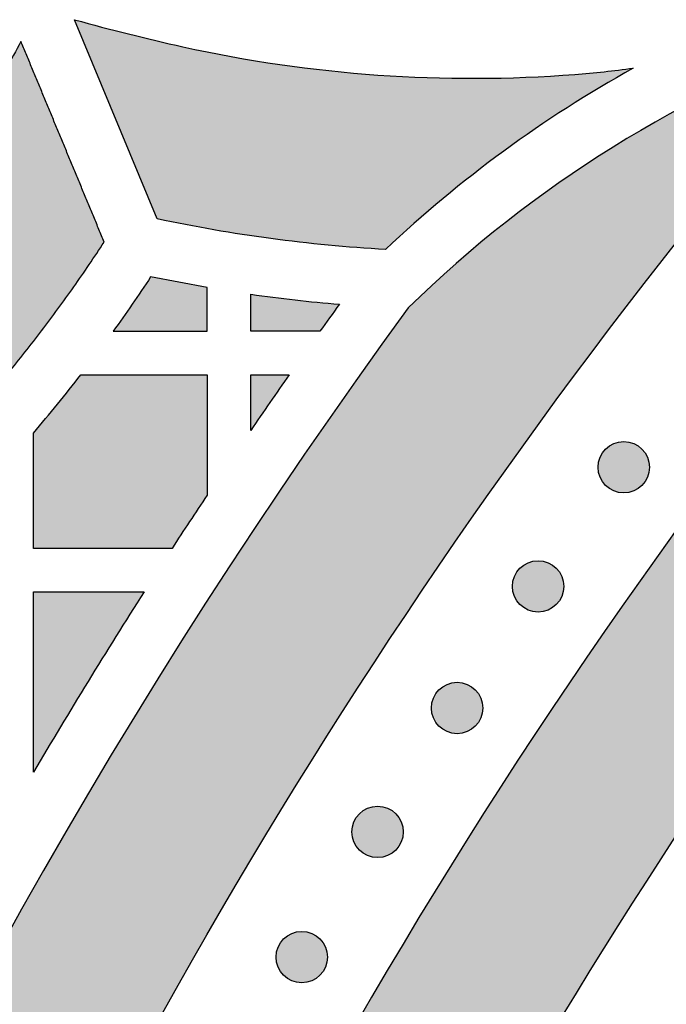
# Model space of a CAD drawing. Header units: millimetres. Extents: x -3873 to -97, y 912 to 4165.
# Tile 191 of 256: x -3688 to -3643, y 1653 to 1721. Entities that reach past the tile are written whole.
import ezdxf

# ---------------------------------------------------------------- set-up
doc = ezdxf.new("R2010")
doc.units = ezdxf.units.MM
doc.layers.add('pattern', color=7, linetype='Continuous', true_color=0x000000)

msp = doc.modelspace()

# ---------------------------------------------------------------- hatches: boundary and pattern name
at = {"layer": 'pattern'}
for points in [[(-3678.058, 1707.191), (-3683.765, 1720.958), (-3680.041, 1719.971), (-3676.291, 1719.087), (-3674.631, 1718.736), (-3672.962, 1718.414), (-3671.286, 1718.124), (-3669.604, 1717.863), (-3667.916, 1717.634), (-3666.223, 1717.436), (-3664.526, 1717.269), (-3662.826, 1717.134), (-3661.124, 1717.03), (-3659.42, 1716.957), (-3657.716, 1716.916), (-3656.013, 1716.906), (-3654.311, 1716.928), (-3652.61, 1716.981), (-3650.913, 1717.065), (-3649.22, 1717.181), (-3647.211, 1717.365), (-3645.207, 1717.607), (-3647.503, 1716.281), (-3649.76, 1714.881), (-3651.974, 1713.411), (-3654.143, 1711.872), (-3656.263, 1710.267), (-3658.331, 1708.597), (-3660.344, 1706.866), (-3662.3, 1705.076), (-3664.284, 1705.208), (-3666.266, 1705.379), (-3668.244, 1705.587), (-3670.219, 1705.833), (-3672.189, 1706.117), (-3674.153, 1706.438), (-3676.11, 1706.796)], [(-3687.472, 1719.455), (-3688.519, 1717.529), (-3689.614, 1715.624), (-3690.756, 1713.743), (-3691.945, 1711.887), (-3693.179, 1710.058), (-3694.459, 1708.258), (-3695.781, 1706.488), (-3697.147, 1704.75), (-3698.554, 1703.045), (-3700.001, 1701.375), (-3701.487, 1699.741), (-3703.01, 1698.145), (-3704.57, 1696.588), (-3706.164, 1695.07), (-3707.791, 1693.594), (-3709.45, 1692.16), (-3710.949, 1690.929), (-3712.486, 1689.737), (-3714.059, 1688.585), (-3715.666, 1687.474), (-3717.305, 1686.407), (-3718.975, 1685.384), (-3720.675, 1684.406), (-3722.401, 1683.476), (-3724.152, 1682.594), (-3725.926, 1681.761), (-3727.722, 1680.979), (-3729.536, 1680.246), (-3731.367, 1679.566), (-3733.212, 1678.937), (-3735.07, 1678.36), (-3736.938, 1677.836), (-3738.914, 1677.345), (-3740.912, 1676.918), (-3742.93, 1676.554), (-3744.964, 1676.257), (-3747.011, 1676.026), (-3749.069, 1675.863), (-3751.132, 1675.768), (-3753.199, 1675.741), (-3755.266, 1675.783), (-3757.329, 1675.893), (-3759.385, 1676.071), (-3761.431, 1676.316), (-3763.463, 1676.628), (-3765.478, 1677.006), (-3767.473, 1677.448), (-3769.445, 1677.953), (-3770.792, 1678.335), (-3772.134, 1678.745), (-3773.472, 1679.183), (-3774.804, 1679.649), (-3776.13, 1680.142), (-3777.448, 1680.663), (-3778.759, 1681.211), (-3780.061, 1681.787), (-3781.353, 1682.389), (-3782.634, 1683.018), (-3783.904, 1683.674), (-3785.162, 1684.356), (-3786.407, 1685.063), (-3787.638, 1685.796), (-3788.855, 1686.554), (-3790.056, 1687.337), (-3791.242, 1688.144), (-3792.41, 1688.974), (-3793.561, 1689.828), (-3794.694, 1690.703), (-3795.808, 1691.601), (-3796.902, 1692.521), (-3797.977, 1693.461), (-3799.031, 1694.421), (-3800.063, 1695.4), (-3801.074, 1696.398), (-3802.063, 1697.414), (-3803.03, 1698.447), (-3803.973, 1699.497), (-3804.893, 1700.562), (-3805.789, 1701.643), (-3806.66, 1702.738), (-3806.572, 1701.304), (-3806.449, 1699.869), (-3806.29, 1698.435), (-3806.096, 1697.004), (-3805.866, 1695.576), (-3805.601, 1694.153), (-3805.301, 1692.735), (-3804.966, 1691.326), (-3804.596, 1689.925), (-3804.192, 1688.534), (-3803.754, 1687.154), (-3803.282, 1685.787), (-3802.778, 1684.433), (-3802.241, 1683.094), (-3801.673, 1681.771), (-3801.074, 1680.465), (-3799.48, 1679.278), (-3797.856, 1678.127), (-3796.201, 1677.014), (-3794.517, 1675.939), (-3792.806, 1674.904), (-3791.069, 1673.91), (-3789.308, 1672.957), (-3787.523, 1672.047), (-3785.717, 1671.18), (-3783.891, 1670.357), (-3782.047, 1669.579), (-3780.186, 1668.846), (-3778.311, 1668.159), (-3776.422, 1667.519), (-3774.522, 1666.925), (-3772.611, 1666.378), (-3770.26, 1665.776), (-3767.881, 1665.249), (-3765.479, 1664.799), (-3763.056, 1664.427), (-3760.617, 1664.134), (-3758.166, 1663.922), (-3755.706, 1663.791), (-3753.242, 1663.741), (-3750.778, 1663.773), (-3748.318, 1663.887), (-3745.865, 1664.081), (-3743.424, 1664.356), (-3740.999, 1664.711), (-3738.593, 1665.144), (-3736.211, 1665.654), (-3733.855, 1666.239), (-3731.671, 1666.852), (-3729.498, 1667.526), (-3727.34, 1668.261), (-3725.199, 1669.058), (-3723.078, 1669.914), (-3720.978, 1670.829), (-3718.903, 1671.803), (-3716.855, 1672.834), (-3714.837, 1673.922), (-3712.85, 1675.065), (-3710.897, 1676.261), (-3708.979, 1677.509), (-3707.1, 1678.808), (-3705.261, 1680.156), (-3703.464, 1681.55), (-3701.71, 1682.989), (-3700.28, 1684.219), (-3698.87, 1685.476), (-3697.481, 1686.76), (-3696.116, 1688.07), (-3694.773, 1689.406), (-3693.455, 1690.767), (-3692.161, 1692.152), (-3690.892, 1693.56), (-3689.649, 1694.992), (-3688.433, 1696.445), (-3687.244, 1697.92), (-3686.083, 1699.416), (-3684.95, 1700.932), (-3683.845, 1702.467), (-3682.77, 1704.02), (-3681.724, 1705.59)], [(-3727.04, 1486.691), (-3726.397, 1494.566), (-3725.595, 1502.451), (-3724.634, 1510.34), (-3723.513, 1518.229), (-3722.232, 1526.114), (-3720.79, 1533.989), (-3719.188, 1541.849), (-3717.424, 1549.69), (-3715.5, 1557.506), (-3713.416, 1565.293), (-3711.173, 1573.046), (-3708.771, 1580.76), (-3706.211, 1588.431), (-3703.495, 1596.052), (-3700.624, 1603.62), (-3697.599, 1611.13), (-3694.424, 1618.577), (-3691.098, 1625.957), (-3687.626, 1633.265), (-3684.008, 1640.497), (-3680.248, 1647.648), (-3676.348, 1654.714), (-3672.312, 1661.692), (-3668.142, 1668.577), (-3663.84, 1675.366), (-3659.412, 1682.055), (-3654.86, 1688.64), (-3650.187, 1695.119), (-3645.397, 1701.487), (-3640.495, 1707.743), (-3635.483, 1713.882), (-3630.366, 1719.903), (-3632.469, 1719.138), (-3634.555, 1718.313), (-3636.622, 1717.429), (-3638.669, 1716.487), (-3640.691, 1715.486), (-3642.688, 1714.43), (-3644.656, 1713.317), (-3646.593, 1712.15), (-3648.497, 1710.93), (-3650.366, 1709.658), (-3652.197, 1708.336), (-3653.99, 1706.966), (-3655.741, 1705.549), (-3657.449, 1704.086), (-3659.112, 1702.581), (-3660.73, 1701.035), (-3667.802, 1691.052), (-3674.596, 1680.831), (-3681.099, 1670.383), (-3687.301, 1659.722), (-3693.19, 1648.86), (-3698.759, 1637.811), (-3703.997, 1626.589), (-3708.898, 1615.21), (-3713.454, 1603.688), (-3717.66, 1592.04), (-3721.51, 1580.282), (-3725, 1568.429), (-3728.128, 1556.498), (-3730.891, 1544.506), (-3733.288, 1532.469), (-3735.32, 1520.405), (-3735.234, 1518.234), (-3735.09, 1516.06), (-3734.888, 1513.887), (-3734.627, 1511.716), (-3734.307, 1509.549), (-3733.928, 1507.39), (-3733.492, 1505.24), (-3732.997, 1503.102), (-3732.445, 1500.978), (-3731.836, 1498.87), (-3731.171, 1496.781), (-3730.451, 1494.713), (-3729.677, 1492.667), (-3728.849, 1490.647), (-3727.97, 1488.655)], [(-3704.062, 1459.827), (-3703.96, 1467.011), (-3703.72, 1474.212), (-3703.34, 1481.426), (-3702.82, 1488.649), (-3702.159, 1495.877), (-3701.358, 1503.105), (-3700.414, 1510.331), (-3699.328, 1517.549), (-3698.101, 1524.756), (-3696.731, 1531.947), (-3695.22, 1539.118), (-3693.568, 1546.265), (-3691.775, 1553.384), (-3689.842, 1560.471), (-3687.77, 1567.521), (-3685.561, 1574.531), (-3683.214, 1581.496), (-3680.732, 1588.412), (-3678.117, 1595.276), (-3675.369, 1602.084), (-3672.491, 1608.832), (-3669.485, 1615.515), (-3666.353, 1622.132), (-3663.096, 1628.677), (-3659.719, 1635.148), (-3656.222, 1641.541), (-3652.609, 1647.853), (-3648.882, 1654.081), (-3645.045, 1660.223), (-3641.1, 1666.274), (-3637.049, 1672.233), (-3632.898, 1678.097), (-3631.885, 1680.011), (-3630.915, 1681.951), (-3629.988, 1683.916), (-3629.106, 1685.905), (-3628.268, 1687.915), (-3627.476, 1689.946), (-3626.73, 1691.995), (-3626.031, 1694.061), (-3625.38, 1696.143), (-3624.778, 1698.239), (-3624.224, 1700.347), (-3623.718, 1702.466), (-3623.262, 1704.593), (-3622.856, 1706.727), (-3622.499, 1708.867), (-3622.191, 1711.011), (-3627.599, 1704.589), (-3632.886, 1698.028), (-3638.046, 1691.331), (-3643.074, 1684.501), (-3647.966, 1677.542), (-3652.717, 1670.458), (-3657.322, 1663.253), (-3661.776, 1655.933), (-3666.076, 1648.501), (-3670.217, 1640.963), (-3674.196, 1633.323), (-3678.009, 1625.587), (-3681.652, 1617.76), (-3685.122, 1609.849), (-3688.417, 1601.857), (-3691.534, 1593.793), (-3694.47, 1585.661), (-3697.224, 1577.467), (-3699.793, 1569.219), (-3702.175, 1560.921), (-3704.371, 1552.58), (-3706.378, 1544.204), (-3708.195, 1535.797), (-3709.823, 1527.366), (-3711.262, 1518.919), (-3712.51, 1510.46), (-3713.57, 1501.997), (-3714.441, 1493.535), (-3715.124, 1485.082), (-3715.621, 1476.642), (-3715.934, 1468.221), (-3716.062, 1459.827)], [(-3681.101, 1699.425), (-3674.608, 1699.425), (-3674.608, 1702.441), (-3678.519, 1703.183), (-3679.79, 1701.291)], [(-3671.598, 1701.986), (-3668.547, 1701.596), (-3665.486, 1701.292), (-3666.826, 1699.425), (-3671.607, 1699.425)], [(-3686.607, 1692.394), (-3684.947, 1694.39), (-3683.336, 1696.425), (-3674.607, 1696.425), (-3674.618, 1688.106), (-3677.036, 1684.425), (-3686.607, 1684.425)], [(-3668.945, 1696.425), (-3671.607, 1692.575), (-3671.607, 1696.425)], [(-3644.597, 1691.284), (-3644.625, 1691.312), (-3644.654, 1691.339), (-3644.684, 1691.365), (-3644.715, 1691.392), (-3644.746, 1691.418), (-3644.779, 1691.443), (-3644.812, 1691.467), (-3644.846, 1691.491), (-3644.881, 1691.515), (-3644.917, 1691.538), (-3644.953, 1691.56), (-3644.991, 1691.581), (-3645.029, 1691.601), (-3645.067, 1691.621), (-3645.107, 1691.64), (-3645.147, 1691.658), (-3645.188, 1691.675), (-3645.229, 1691.691), (-3645.271, 1691.706), (-3645.313, 1691.72), (-3645.356, 1691.733), (-3645.4, 1691.745), (-3645.444, 1691.756), (-3645.488, 1691.766), (-3645.533, 1691.775), (-3645.578, 1691.783), (-3645.623, 1691.789), (-3645.668, 1691.794), (-3645.714, 1691.798), (-3645.76, 1691.801), (-3645.806, 1691.803), (-3645.852, 1691.804), (-3645.898, 1691.803), (-3645.943, 1691.801), (-3645.989, 1691.798), (-3646.035, 1691.794), (-3646.08, 1691.789), (-3646.126, 1691.783), (-3646.171, 1691.775), (-3646.215, 1691.766), (-3646.259, 1691.756), (-3646.303, 1691.745), (-3646.347, 1691.733), (-3646.39, 1691.72), (-3646.432, 1691.706), (-3646.474, 1691.691), (-3646.516, 1691.675), (-3646.556, 1691.658), (-3646.596, 1691.64), (-3646.636, 1691.621), (-3646.675, 1691.601), (-3646.713, 1691.581), (-3646.75, 1691.56), (-3646.786, 1691.538), (-3646.822, 1691.515), (-3646.857, 1691.491), (-3646.891, 1691.467), (-3646.924, 1691.443), (-3646.957, 1691.418), (-3646.988, 1691.392), (-3647.019, 1691.365), (-3647.049, 1691.339), (-3647.078, 1691.312), (-3647.106, 1691.284), (-3647.134, 1691.256), (-3647.161, 1691.227), (-3647.188, 1691.197), (-3647.214, 1691.166), (-3647.24, 1691.135), (-3647.265, 1691.102), (-3647.29, 1691.069), (-3647.314, 1691.035), (-3647.337, 1691), (-3647.36, 1690.964), (-3647.382, 1690.928), (-3647.403, 1690.89), (-3647.424, 1690.852), (-3647.443, 1690.814), (-3647.462, 1690.774), (-3647.48, 1690.734), (-3647.497, 1690.693), (-3647.513, 1690.652), (-3647.528, 1690.61), (-3647.542, 1690.568), (-3647.555, 1690.525), (-3647.567, 1690.481), (-3647.578, 1690.437), (-3647.588, 1690.393), (-3647.597, 1690.348), (-3647.605, 1690.303), (-3647.611, 1690.258), (-3647.616, 1690.213), (-3647.621, 1690.167), (-3647.624, 1690.121), (-3647.625, 1690.075), (-3647.626, 1690.029), (-3647.625, 1689.984), (-3647.624, 1689.938), (-3647.621, 1689.892), (-3647.616, 1689.846), (-3647.611, 1689.801), (-3647.605, 1689.756), (-3647.597, 1689.711), (-3647.588, 1689.666), (-3647.578, 1689.622), (-3647.567, 1689.578), (-3647.555, 1689.534), (-3647.542, 1689.491), (-3647.528, 1689.449), (-3647.513, 1689.407), (-3647.497, 1689.366), (-3647.48, 1689.325), (-3647.462, 1689.285), (-3647.443, 1689.245), (-3647.424, 1689.207), (-3647.403, 1689.169), (-3647.382, 1689.131), (-3647.36, 1689.095), (-3647.337, 1689.059), (-3647.314, 1689.024), (-3647.29, 1688.99), (-3647.265, 1688.957), (-3647.24, 1688.924), (-3647.214, 1688.893), (-3647.188, 1688.862), (-3647.161, 1688.832), (-3647.134, 1688.803), (-3647.106, 1688.775), (-3647.078, 1688.747), (-3647.049, 1688.72), (-3647.019, 1688.693), (-3646.988, 1688.667), (-3646.957, 1688.641), (-3646.924, 1688.616), (-3646.891, 1688.592), (-3646.857, 1688.568), (-3646.822, 1688.544), (-3646.786, 1688.521), (-3646.75, 1688.499), (-3646.713, 1688.478), (-3646.675, 1688.458), (-3646.636, 1688.438), (-3646.596, 1688.419), (-3646.556, 1688.401), (-3646.516, 1688.384), (-3646.474, 1688.368), (-3646.432, 1688.353), (-3646.39, 1688.339), (-3646.347, 1688.326), (-3646.303, 1688.314), (-3646.259, 1688.303), (-3646.215, 1688.293), (-3646.171, 1688.284), (-3646.126, 1688.276), (-3646.08, 1688.27), (-3646.035, 1688.265), (-3645.989, 1688.261), (-3645.943, 1688.258), (-3645.898, 1688.256), (-3645.852, 1688.255), (-3645.806, 1688.256), (-3645.76, 1688.258), (-3645.714, 1688.261), (-3645.668, 1688.265), (-3645.623, 1688.27), (-3645.578, 1688.276), (-3645.533, 1688.284), (-3645.488, 1688.293), (-3645.444, 1688.303), (-3645.4, 1688.314), (-3645.356, 1688.326), (-3645.313, 1688.339), (-3645.271, 1688.353), (-3645.229, 1688.368), (-3645.188, 1688.384), (-3645.147, 1688.401), (-3645.107, 1688.419), (-3645.067, 1688.438), (-3645.029, 1688.458), (-3644.991, 1688.478), (-3644.953, 1688.499), (-3644.917, 1688.521), (-3644.881, 1688.544), (-3644.846, 1688.568), (-3644.812, 1688.592), (-3644.779, 1688.616), (-3644.746, 1688.641), (-3644.715, 1688.667), (-3644.684, 1688.693), (-3644.654, 1688.72), (-3644.625, 1688.747), (-3644.597, 1688.775), (-3644.569, 1688.803), (-3644.542, 1688.832), (-3644.516, 1688.862), (-3644.489, 1688.893), (-3644.464, 1688.924), (-3644.438, 1688.957), (-3644.414, 1688.99), (-3644.39, 1689.024), (-3644.366, 1689.059), (-3644.343, 1689.095), (-3644.321, 1689.131), (-3644.3, 1689.169), (-3644.28, 1689.207), (-3644.26, 1689.245), (-3644.241, 1689.285), (-3644.223, 1689.325), (-3644.206, 1689.366), (-3644.19, 1689.407), (-3644.175, 1689.449), (-3644.161, 1689.491), (-3644.148, 1689.534), (-3644.136, 1689.578), (-3644.125, 1689.622), (-3644.115, 1689.666), (-3644.106, 1689.711), (-3644.099, 1689.756), (-3644.092, 1689.801), (-3644.087, 1689.846), (-3644.083, 1689.892), (-3644.08, 1689.938), (-3644.078, 1689.984), (-3644.077, 1690.029), (-3644.078, 1690.075), (-3644.08, 1690.121), (-3644.083, 1690.167), (-3644.087, 1690.213), (-3644.092, 1690.258), (-3644.099, 1690.303), (-3644.106, 1690.348), (-3644.115, 1690.393), (-3644.125, 1690.437), (-3644.136, 1690.481), (-3644.148, 1690.525), (-3644.161, 1690.568), (-3644.175, 1690.61), (-3644.19, 1690.652), (-3644.206, 1690.693), (-3644.223, 1690.734), (-3644.241, 1690.774), (-3644.26, 1690.814), (-3644.28, 1690.852), (-3644.3, 1690.89), (-3644.321, 1690.928), (-3644.343, 1690.964), (-3644.366, 1691), (-3644.39, 1691.035), (-3644.414, 1691.069), (-3644.438, 1691.102), (-3644.464, 1691.135), (-3644.489, 1691.166), (-3644.516, 1691.197), (-3644.542, 1691.227), (-3644.569, 1691.256)], [(-3650.508, 1683.053), (-3650.537, 1683.081), (-3650.566, 1683.108), (-3650.595, 1683.135), (-3650.626, 1683.161), (-3650.658, 1683.187), (-3650.69, 1683.212), (-3650.724, 1683.237), (-3650.758, 1683.261), (-3650.793, 1683.284), (-3650.828, 1683.307), (-3650.865, 1683.329), (-3650.902, 1683.35), (-3650.94, 1683.371), (-3650.979, 1683.39), (-3651.018, 1683.409), (-3651.058, 1683.427), (-3651.099, 1683.444), (-3651.14, 1683.46), (-3651.182, 1683.475), (-3651.225, 1683.489), (-3651.268, 1683.503), (-3651.311, 1683.515), (-3651.355, 1683.526), (-3651.399, 1683.535), (-3651.444, 1683.544), (-3651.489, 1683.552), (-3651.534, 1683.558), (-3651.58, 1683.564), (-3651.625, 1683.568), (-3651.671, 1683.571), (-3651.717, 1683.572), (-3651.763, 1683.573), (-3651.809, 1683.572), (-3651.855, 1683.571), (-3651.901, 1683.568), (-3651.946, 1683.564), (-3651.992, 1683.558), (-3652.037, 1683.552), (-3652.082, 1683.544), (-3652.127, 1683.535), (-3652.171, 1683.526), (-3652.215, 1683.515), (-3652.258, 1683.503), (-3652.301, 1683.489), (-3652.344, 1683.475), (-3652.386, 1683.46), (-3652.427, 1683.444), (-3652.468, 1683.427), (-3652.508, 1683.409), (-3652.547, 1683.39), (-3652.586, 1683.371), (-3652.624, 1683.35), (-3652.661, 1683.329), (-3652.698, 1683.307), (-3652.733, 1683.284), (-3652.768, 1683.261), (-3652.802, 1683.237), (-3652.836, 1683.212), (-3652.868, 1683.187), (-3652.9, 1683.161), (-3652.931, 1683.135), (-3652.96, 1683.108), (-3652.989, 1683.081), (-3653.018, 1683.053), (-3653.045, 1683.025), (-3653.072, 1682.996), (-3653.099, 1682.966), (-3653.125, 1682.936), (-3653.151, 1682.904), (-3653.176, 1682.872), (-3653.201, 1682.838), (-3653.225, 1682.804), (-3653.248, 1682.769), (-3653.271, 1682.734), (-3653.293, 1682.697), (-3653.314, 1682.66), (-3653.335, 1682.622), (-3653.355, 1682.583), (-3653.373, 1682.544), (-3653.391, 1682.503), (-3653.408, 1682.463), (-3653.424, 1682.421), (-3653.44, 1682.379), (-3653.454, 1682.337), (-3653.467, 1682.294), (-3653.479, 1682.251), (-3653.49, 1682.207), (-3653.5, 1682.162), (-3653.508, 1682.118), (-3653.516, 1682.073), (-3653.522, 1682.027), (-3653.528, 1681.982), (-3653.532, 1681.936), (-3653.535, 1681.891), (-3653.537, 1681.845), (-3653.537, 1681.799), (-3653.537, 1681.753), (-3653.535, 1681.707), (-3653.532, 1681.661), (-3653.528, 1681.616), (-3653.522, 1681.57), (-3653.516, 1681.525), (-3653.508, 1681.48), (-3653.5, 1681.435), (-3653.49, 1681.391), (-3653.479, 1681.347), (-3653.467, 1681.304), (-3653.454, 1681.261), (-3653.44, 1681.218), (-3653.424, 1681.176), (-3653.408, 1681.135), (-3653.391, 1681.094), (-3653.373, 1681.054), (-3653.355, 1681.015), (-3653.335, 1680.976), (-3653.314, 1680.938), (-3653.293, 1680.901), (-3653.271, 1680.864), (-3653.248, 1680.828), (-3653.225, 1680.793), (-3653.201, 1680.759), (-3653.176, 1680.726), (-3653.151, 1680.694), (-3653.125, 1680.662), (-3653.099, 1680.631), (-3653.072, 1680.601), (-3653.045, 1680.572), (-3653.018, 1680.544), (-3652.989, 1680.517), (-3652.96, 1680.489), (-3652.931, 1680.463), (-3652.9, 1680.436), (-3652.868, 1680.411), (-3652.836, 1680.386), (-3652.802, 1680.361), (-3652.768, 1680.337), (-3652.733, 1680.313), (-3652.698, 1680.291), (-3652.661, 1680.269), (-3652.624, 1680.247), (-3652.586, 1680.227), (-3652.547, 1680.207), (-3652.508, 1680.188), (-3652.468, 1680.17), (-3652.427, 1680.153), (-3652.386, 1680.137), (-3652.344, 1680.122), (-3652.301, 1680.108), (-3652.258, 1680.095), (-3652.215, 1680.083), (-3652.171, 1680.072), (-3652.127, 1680.062), (-3652.082, 1680.053), (-3652.037, 1680.046), (-3651.992, 1680.039), (-3651.946, 1680.034), (-3651.901, 1680.03), (-3651.855, 1680.027), (-3651.809, 1680.025), (-3651.763, 1680.024), (-3651.717, 1680.025), (-3651.671, 1680.027), (-3651.625, 1680.03), (-3651.58, 1680.034), (-3651.534, 1680.039), (-3651.489, 1680.046), (-3651.444, 1680.053), (-3651.399, 1680.062), (-3651.355, 1680.072), (-3651.311, 1680.083), (-3651.268, 1680.095), (-3651.225, 1680.108), (-3651.182, 1680.122), (-3651.14, 1680.137), (-3651.099, 1680.153), (-3651.058, 1680.17), (-3651.018, 1680.188), (-3650.979, 1680.207), (-3650.94, 1680.227), (-3650.902, 1680.247), (-3650.865, 1680.269), (-3650.828, 1680.291), (-3650.793, 1680.313), (-3650.758, 1680.337), (-3650.724, 1680.361), (-3650.69, 1680.386), (-3650.658, 1680.411), (-3650.626, 1680.436), (-3650.595, 1680.463), (-3650.566, 1680.489), (-3650.537, 1680.517), (-3650.508, 1680.544), (-3650.481, 1680.572), (-3650.454, 1680.601), (-3650.427, 1680.631), (-3650.401, 1680.662), (-3650.375, 1680.694), (-3650.35, 1680.726), (-3650.325, 1680.759), (-3650.301, 1680.793), (-3650.278, 1680.828), (-3650.255, 1680.864), (-3650.233, 1680.901), (-3650.212, 1680.938), (-3650.191, 1680.976), (-3650.171, 1681.015), (-3650.153, 1681.054), (-3650.135, 1681.094), (-3650.118, 1681.135), (-3650.102, 1681.176), (-3650.086, 1681.218), (-3650.072, 1681.261), (-3650.059, 1681.304), (-3650.047, 1681.347), (-3650.036, 1681.391), (-3650.026, 1681.435), (-3650.018, 1681.48), (-3650.01, 1681.525), (-3650.003, 1681.57), (-3649.998, 1681.616), (-3649.994, 1681.661), (-3649.991, 1681.707), (-3649.989, 1681.753), (-3649.989, 1681.799), (-3649.989, 1681.845), (-3649.991, 1681.891), (-3649.994, 1681.936), (-3649.998, 1681.982), (-3650.003, 1682.027), (-3650.01, 1682.073), (-3650.018, 1682.118), (-3650.026, 1682.162), (-3650.036, 1682.207), (-3650.047, 1682.251), (-3650.059, 1682.294), (-3650.072, 1682.337), (-3650.086, 1682.379), (-3650.102, 1682.421), (-3650.118, 1682.463), (-3650.135, 1682.503), (-3650.153, 1682.544), (-3650.171, 1682.583), (-3650.191, 1682.622), (-3650.212, 1682.66), (-3650.233, 1682.697), (-3650.255, 1682.734), (-3650.278, 1682.769), (-3650.301, 1682.804), (-3650.325, 1682.838), (-3650.35, 1682.872), (-3650.375, 1682.904), (-3650.401, 1682.936), (-3650.427, 1682.966), (-3650.454, 1682.996), (-3650.481, 1683.025)], [(-3686.607, 1668.95), (-3686.607, 1681.425), (-3678.965, 1681.425), (-3682.841, 1675.221)], [(-3656.108, 1674.647), (-3656.136, 1674.675), (-3656.165, 1674.702), (-3656.195, 1674.728), (-3656.225, 1674.755), (-3656.257, 1674.781), (-3656.29, 1674.806), (-3656.323, 1674.83), (-3656.357, 1674.854), (-3656.392, 1674.878), (-3656.428, 1674.901), (-3656.464, 1674.923), (-3656.501, 1674.944), (-3656.539, 1674.964), (-3656.578, 1674.984), (-3656.617, 1675.003), (-3656.658, 1675.021), (-3656.698, 1675.038), (-3656.74, 1675.054), (-3656.782, 1675.069), (-3656.824, 1675.083), (-3656.867, 1675.096), (-3656.911, 1675.108), (-3656.954, 1675.119), (-3656.999, 1675.129), (-3657.043, 1675.138), (-3657.088, 1675.145), (-3657.134, 1675.152), (-3657.179, 1675.157), (-3657.225, 1675.161), (-3657.271, 1675.164), (-3657.316, 1675.166), (-3657.362, 1675.167), (-3657.408, 1675.166), (-3657.454, 1675.164), (-3657.5, 1675.161), (-3657.546, 1675.157), (-3657.591, 1675.152), (-3657.636, 1675.145), (-3657.681, 1675.138), (-3657.726, 1675.129), (-3657.77, 1675.119), (-3657.814, 1675.108), (-3657.858, 1675.096), (-3657.901, 1675.083), (-3657.943, 1675.069), (-3657.985, 1675.054), (-3658.026, 1675.038), (-3658.067, 1675.021), (-3658.107, 1675.003), (-3658.147, 1674.984), (-3658.185, 1674.964), (-3658.223, 1674.944), (-3658.261, 1674.923), (-3658.297, 1674.901), (-3658.333, 1674.878), (-3658.368, 1674.854), (-3658.402, 1674.83), (-3658.435, 1674.806), (-3658.468, 1674.781), (-3658.499, 1674.755), (-3658.53, 1674.728), (-3658.56, 1674.702), (-3658.589, 1674.675), (-3658.617, 1674.647), (-3658.644, 1674.619), (-3658.672, 1674.59), (-3658.698, 1674.56), (-3658.725, 1674.529), (-3658.75, 1674.498), (-3658.776, 1674.465), (-3658.8, 1674.432), (-3658.824, 1674.398), (-3658.848, 1674.363), (-3658.87, 1674.327), (-3658.892, 1674.291), (-3658.914, 1674.253), (-3658.934, 1674.215), (-3658.954, 1674.177), (-3658.973, 1674.137), (-3658.991, 1674.097), (-3659.008, 1674.056), (-3659.024, 1674.015), (-3659.039, 1673.973), (-3659.053, 1673.931), (-3659.066, 1673.888), (-3659.078, 1673.844), (-3659.089, 1673.8), (-3659.099, 1673.756), (-3659.108, 1673.711), (-3659.115, 1673.666), (-3659.122, 1673.621), (-3659.127, 1673.576), (-3659.131, 1673.53), (-3659.134, 1673.484), (-3659.136, 1673.438), (-3659.137, 1673.392), (-3659.136, 1673.347), (-3659.134, 1673.301), (-3659.131, 1673.255), (-3659.127, 1673.209), (-3659.122, 1673.164), (-3659.115, 1673.119), (-3659.108, 1673.074), (-3659.099, 1673.029), (-3659.089, 1672.985), (-3659.078, 1672.941), (-3659.066, 1672.897), (-3659.053, 1672.854), (-3659.039, 1672.812), (-3659.024, 1672.77), (-3659.008, 1672.728), (-3658.991, 1672.688), (-3658.973, 1672.648), (-3658.954, 1672.608), (-3658.934, 1672.57), (-3658.914, 1672.532), (-3658.892, 1672.494), (-3658.87, 1672.458), (-3658.848, 1672.422), (-3658.824, 1672.387), (-3658.8, 1672.353), (-3658.776, 1672.32), (-3658.75, 1672.287), (-3658.725, 1672.256), (-3658.698, 1672.225), (-3658.672, 1672.195), (-3658.644, 1672.166), (-3658.617, 1672.138), (-3658.589, 1672.11), (-3658.56, 1672.083), (-3658.53, 1672.056), (-3658.499, 1672.03), (-3658.468, 1672.004), (-3658.435, 1671.979), (-3658.402, 1671.955), (-3658.368, 1671.931), (-3658.333, 1671.907), (-3658.297, 1671.884), (-3658.261, 1671.862), (-3658.223, 1671.841), (-3658.185, 1671.821), (-3658.147, 1671.801), (-3658.107, 1671.782), (-3658.067, 1671.764), (-3658.026, 1671.747), (-3657.985, 1671.731), (-3657.943, 1671.716), (-3657.901, 1671.702), (-3657.858, 1671.689), (-3657.814, 1671.677), (-3657.77, 1671.666), (-3657.726, 1671.656), (-3657.681, 1671.647), (-3657.636, 1671.639), (-3657.591, 1671.633), (-3657.546, 1671.628), (-3657.5, 1671.624), (-3657.454, 1671.621), (-3657.408, 1671.619), (-3657.362, 1671.618), (-3657.316, 1671.619), (-3657.271, 1671.621), (-3657.225, 1671.624), (-3657.179, 1671.628), (-3657.134, 1671.633), (-3657.088, 1671.639), (-3657.043, 1671.647), (-3656.999, 1671.656), (-3656.954, 1671.666), (-3656.911, 1671.677), (-3656.867, 1671.689), (-3656.824, 1671.702), (-3656.782, 1671.716), (-3656.74, 1671.731), (-3656.698, 1671.747), (-3656.658, 1671.764), (-3656.617, 1671.782), (-3656.578, 1671.801), (-3656.539, 1671.821), (-3656.501, 1671.841), (-3656.464, 1671.862), (-3656.428, 1671.884), (-3656.392, 1671.907), (-3656.357, 1671.931), (-3656.323, 1671.955), (-3656.29, 1671.979), (-3656.257, 1672.004), (-3656.225, 1672.03), (-3656.195, 1672.056), (-3656.165, 1672.083), (-3656.136, 1672.11), (-3656.108, 1672.138), (-3656.08, 1672.166), (-3656.053, 1672.195), (-3656.026, 1672.225), (-3656, 1672.256), (-3655.974, 1672.287), (-3655.949, 1672.32), (-3655.924, 1672.353), (-3655.9, 1672.387), (-3655.877, 1672.422), (-3655.854, 1672.458), (-3655.832, 1672.494), (-3655.811, 1672.532), (-3655.79, 1672.57), (-3655.771, 1672.608), (-3655.752, 1672.648), (-3655.734, 1672.688), (-3655.717, 1672.728), (-3655.701, 1672.77), (-3655.686, 1672.812), (-3655.672, 1672.854), (-3655.659, 1672.897), (-3655.646, 1672.941), (-3655.636, 1672.985), (-3655.626, 1673.029), (-3655.617, 1673.074), (-3655.609, 1673.119), (-3655.603, 1673.164), (-3655.597, 1673.209), (-3655.593, 1673.255), (-3655.59, 1673.301), (-3655.589, 1673.347), (-3655.588, 1673.392), (-3655.589, 1673.438), (-3655.59, 1673.484), (-3655.593, 1673.53), (-3655.597, 1673.576), (-3655.603, 1673.621), (-3655.609, 1673.666), (-3655.617, 1673.711), (-3655.626, 1673.756), (-3655.636, 1673.8), (-3655.646, 1673.844), (-3655.659, 1673.888), (-3655.672, 1673.931), (-3655.686, 1673.973), (-3655.701, 1674.015), (-3655.717, 1674.056), (-3655.734, 1674.097), (-3655.752, 1674.137), (-3655.771, 1674.177), (-3655.79, 1674.215), (-3655.811, 1674.253), (-3655.832, 1674.291), (-3655.854, 1674.327), (-3655.877, 1674.363), (-3655.9, 1674.398), (-3655.924, 1674.432), (-3655.949, 1674.465), (-3655.974, 1674.498), (-3656, 1674.529), (-3656.026, 1674.56), (-3656.053, 1674.59), (-3656.08, 1674.619)], [(-3661.59, 1666.085), (-3661.618, 1666.113), (-3661.647, 1666.14), (-3661.677, 1666.166), (-3661.708, 1666.193), (-3661.74, 1666.218), (-3661.772, 1666.244), (-3661.805, 1666.268), (-3661.839, 1666.292), (-3661.874, 1666.316), (-3661.91, 1666.338), (-3661.947, 1666.361), (-3661.984, 1666.382), (-3662.022, 1666.402), (-3662.061, 1666.422), (-3662.1, 1666.441), (-3662.14, 1666.459), (-3662.181, 1666.476), (-3662.222, 1666.492), (-3662.264, 1666.507), (-3662.307, 1666.521), (-3662.35, 1666.534), (-3662.393, 1666.546), (-3662.437, 1666.557), (-3662.481, 1666.567), (-3662.526, 1666.576), (-3662.571, 1666.583), (-3662.616, 1666.59), (-3662.662, 1666.595), (-3662.707, 1666.599), (-3662.753, 1666.602), (-3662.799, 1666.604), (-3662.845, 1666.605), (-3662.891, 1666.604), (-3662.937, 1666.602), (-3662.982, 1666.599), (-3663.028, 1666.595), (-3663.074, 1666.59), (-3663.119, 1666.583), (-3663.164, 1666.576), (-3663.208, 1666.567), (-3663.253, 1666.557), (-3663.297, 1666.546), (-3663.34, 1666.534), (-3663.383, 1666.521), (-3663.426, 1666.507), (-3663.467, 1666.492), (-3663.509, 1666.476), (-3663.55, 1666.459), (-3663.59, 1666.441), (-3663.629, 1666.422), (-3663.668, 1666.402), (-3663.706, 1666.382), (-3663.743, 1666.361), (-3663.78, 1666.338), (-3663.815, 1666.316), (-3663.85, 1666.292), (-3663.884, 1666.268), (-3663.918, 1666.244), (-3663.95, 1666.218), (-3663.982, 1666.193), (-3664.012, 1666.166), (-3664.042, 1666.14), (-3664.071, 1666.113), (-3664.099, 1666.085), (-3664.127, 1666.057), (-3664.154, 1666.028), (-3664.181, 1665.998), (-3664.207, 1665.967), (-3664.233, 1665.936), (-3664.258, 1665.903), (-3664.283, 1665.87), (-3664.307, 1665.836), (-3664.33, 1665.801), (-3664.353, 1665.765), (-3664.375, 1665.729), (-3664.396, 1665.691), (-3664.417, 1665.653), (-3664.436, 1665.615), (-3664.455, 1665.575), (-3664.473, 1665.535), (-3664.49, 1665.494), (-3664.506, 1665.453), (-3664.521, 1665.411), (-3664.536, 1665.369), (-3664.549, 1665.326), (-3664.561, 1665.282), (-3664.572, 1665.238), (-3664.581, 1665.194), (-3664.59, 1665.149), (-3664.598, 1665.104), (-3664.604, 1665.059), (-3664.61, 1665.014), (-3664.614, 1664.968), (-3664.617, 1664.922), (-3664.619, 1664.876), (-3664.619, 1664.83), (-3664.619, 1664.784), (-3664.617, 1664.739), (-3664.614, 1664.693), (-3664.61, 1664.647), (-3664.604, 1664.602), (-3664.598, 1664.556), (-3664.59, 1664.511), (-3664.581, 1664.467), (-3664.572, 1664.423), (-3664.561, 1664.379), (-3664.549, 1664.335), (-3664.536, 1664.292), (-3664.521, 1664.25), (-3664.506, 1664.208), (-3664.49, 1664.166), (-3664.473, 1664.126), (-3664.455, 1664.086), (-3664.436, 1664.046), (-3664.417, 1664.007), (-3664.396, 1663.969), (-3664.375, 1663.932), (-3664.353, 1663.896), (-3664.33, 1663.86), (-3664.307, 1663.825), (-3664.283, 1663.791), (-3664.258, 1663.758), (-3664.233, 1663.725), (-3664.207, 1663.694), (-3664.181, 1663.663), (-3664.154, 1663.633), (-3664.127, 1663.604), (-3664.099, 1663.576), (-3664.071, 1663.548), (-3664.042, 1663.521), (-3664.012, 1663.494), (-3663.982, 1663.468), (-3663.95, 1663.442), (-3663.918, 1663.417), (-3663.884, 1663.392), (-3663.85, 1663.368), (-3663.815, 1663.345), (-3663.78, 1663.322), (-3663.743, 1663.3), (-3663.706, 1663.279), (-3663.668, 1663.258), (-3663.629, 1663.239), (-3663.59, 1663.22), (-3663.55, 1663.202), (-3663.509, 1663.185), (-3663.467, 1663.169), (-3663.426, 1663.154), (-3663.383, 1663.14), (-3663.34, 1663.127), (-3663.297, 1663.115), (-3663.253, 1663.104), (-3663.208, 1663.094), (-3663.164, 1663.085), (-3663.119, 1663.077), (-3663.074, 1663.071), (-3663.028, 1663.066), (-3662.982, 1663.061), (-3662.937, 1663.058), (-3662.891, 1663.057), (-3662.845, 1663.056), (-3662.799, 1663.057), (-3662.753, 1663.058), (-3662.707, 1663.061), (-3662.662, 1663.066), (-3662.616, 1663.071), (-3662.571, 1663.077), (-3662.526, 1663.085), (-3662.481, 1663.094), (-3662.437, 1663.104), (-3662.393, 1663.115), (-3662.35, 1663.127), (-3662.307, 1663.14), (-3662.264, 1663.154), (-3662.222, 1663.169), (-3662.181, 1663.185), (-3662.14, 1663.202), (-3662.1, 1663.22), (-3662.061, 1663.239), (-3662.022, 1663.258), (-3661.984, 1663.279), (-3661.947, 1663.3), (-3661.91, 1663.322), (-3661.874, 1663.345), (-3661.839, 1663.368), (-3661.805, 1663.392), (-3661.772, 1663.417), (-3661.74, 1663.442), (-3661.708, 1663.468), (-3661.677, 1663.494), (-3661.647, 1663.521), (-3661.618, 1663.548), (-3661.59, 1663.576), (-3661.563, 1663.604), (-3661.536, 1663.633), (-3661.509, 1663.663), (-3661.483, 1663.694), (-3661.457, 1663.725), (-3661.432, 1663.758), (-3661.407, 1663.791), (-3661.383, 1663.825), (-3661.359, 1663.86), (-3661.337, 1663.896), (-3661.315, 1663.932), (-3661.293, 1663.969), (-3661.273, 1664.007), (-3661.253, 1664.046), (-3661.234, 1664.086), (-3661.216, 1664.126), (-3661.199, 1664.166), (-3661.183, 1664.208), (-3661.168, 1664.25), (-3661.154, 1664.292), (-3661.141, 1664.335), (-3661.129, 1664.379), (-3661.118, 1664.423), (-3661.108, 1664.467), (-3661.099, 1664.511), (-3661.092, 1664.556), (-3661.085, 1664.602), (-3661.08, 1664.647), (-3661.076, 1664.693), (-3661.073, 1664.739), (-3661.071, 1664.784), (-3661.071, 1664.83), (-3661.071, 1664.876), (-3661.073, 1664.922), (-3661.076, 1664.968), (-3661.08, 1665.014), (-3661.085, 1665.059), (-3661.092, 1665.104), (-3661.099, 1665.149), (-3661.108, 1665.194), (-3661.118, 1665.238), (-3661.129, 1665.282), (-3661.141, 1665.326), (-3661.154, 1665.369), (-3661.168, 1665.411), (-3661.183, 1665.453), (-3661.199, 1665.494), (-3661.216, 1665.535), (-3661.234, 1665.575), (-3661.253, 1665.615), (-3661.273, 1665.653), (-3661.293, 1665.691), (-3661.315, 1665.729), (-3661.337, 1665.765), (-3661.359, 1665.801), (-3661.383, 1665.836), (-3661.407, 1665.87), (-3661.432, 1665.903), (-3661.457, 1665.936), (-3661.483, 1665.967), (-3661.509, 1665.998), (-3661.536, 1666.028), (-3661.563, 1666.057)], [(-3666.829, 1657.435), (-3666.857, 1657.463), (-3666.886, 1657.49), (-3666.916, 1657.517), (-3666.947, 1657.543), (-3666.978, 1657.569), (-3667.011, 1657.594), (-3667.044, 1657.619), (-3667.078, 1657.643), (-3667.113, 1657.666), (-3667.149, 1657.689), (-3667.185, 1657.711), (-3667.223, 1657.732), (-3667.261, 1657.753), (-3667.299, 1657.772), (-3667.339, 1657.791), (-3667.379, 1657.809), (-3667.42, 1657.826), (-3667.461, 1657.842), (-3667.503, 1657.857), (-3667.545, 1657.871), (-3667.588, 1657.884), (-3667.632, 1657.896), (-3667.676, 1657.907), (-3667.72, 1657.917), (-3667.765, 1657.926), (-3667.81, 1657.934), (-3667.855, 1657.94), (-3667.9, 1657.945), (-3667.946, 1657.95), (-3667.992, 1657.953), (-3668.038, 1657.954), (-3668.084, 1657.955), (-3668.13, 1657.954), (-3668.175, 1657.953), (-3668.221, 1657.95), (-3668.267, 1657.945), (-3668.312, 1657.94), (-3668.358, 1657.934), (-3668.403, 1657.926), (-3668.447, 1657.917), (-3668.492, 1657.907), (-3668.535, 1657.896), (-3668.579, 1657.884), (-3668.622, 1657.871), (-3668.664, 1657.857), (-3668.706, 1657.842), (-3668.748, 1657.826), (-3668.788, 1657.809), (-3668.828, 1657.791), (-3668.868, 1657.772), (-3668.907, 1657.753), (-3668.945, 1657.732), (-3668.982, 1657.711), (-3669.018, 1657.689), (-3669.054, 1657.666), (-3669.089, 1657.643), (-3669.123, 1657.619), (-3669.156, 1657.594), (-3669.189, 1657.569), (-3669.22, 1657.543), (-3669.251, 1657.517), (-3669.281, 1657.49), (-3669.31, 1657.463), (-3669.338, 1657.435), (-3669.366, 1657.407), (-3669.393, 1657.378), (-3669.42, 1657.348), (-3669.446, 1657.317), (-3669.472, 1657.286), (-3669.497, 1657.253), (-3669.522, 1657.22), (-3669.546, 1657.186), (-3669.569, 1657.151), (-3669.592, 1657.115), (-3669.614, 1657.079), (-3669.635, 1657.042), (-3669.656, 1657.004), (-3669.675, 1656.965), (-3669.694, 1656.925), (-3669.712, 1656.885), (-3669.729, 1656.845), (-3669.745, 1656.803), (-3669.76, 1656.761), (-3669.774, 1656.719), (-3669.787, 1656.676), (-3669.799, 1656.632), (-3669.81, 1656.588), (-3669.82, 1656.544), (-3669.829, 1656.5), (-3669.837, 1656.455), (-3669.843, 1656.409), (-3669.848, 1656.364), (-3669.853, 1656.318), (-3669.856, 1656.272), (-3669.857, 1656.227), (-3669.858, 1656.181), (-3669.857, 1656.135), (-3669.856, 1656.089), (-3669.853, 1656.043), (-3669.848, 1655.997), (-3669.843, 1655.952), (-3669.837, 1655.907), (-3669.829, 1655.862), (-3669.82, 1655.817), (-3669.81, 1655.773), (-3669.799, 1655.729), (-3669.787, 1655.685), (-3669.774, 1655.642), (-3669.76, 1655.6), (-3669.745, 1655.558), (-3669.729, 1655.517), (-3669.712, 1655.476), (-3669.694, 1655.436), (-3669.675, 1655.396), (-3669.656, 1655.358), (-3669.635, 1655.32), (-3669.614, 1655.282), (-3669.592, 1655.246), (-3669.569, 1655.21), (-3669.546, 1655.175), (-3669.522, 1655.141), (-3669.497, 1655.108), (-3669.472, 1655.075), (-3669.446, 1655.044), (-3669.42, 1655.013), (-3669.393, 1654.983), (-3669.366, 1654.954), (-3669.338, 1654.926), (-3669.31, 1654.898), (-3669.281, 1654.871), (-3669.251, 1654.845), (-3669.22, 1654.818), (-3669.189, 1654.793), (-3669.156, 1654.767), (-3669.123, 1654.743), (-3669.089, 1654.719), (-3669.054, 1654.695), (-3669.018, 1654.673), (-3668.982, 1654.65), (-3668.945, 1654.629), (-3668.907, 1654.609), (-3668.868, 1654.589), (-3668.828, 1654.57), (-3668.788, 1654.552), (-3668.748, 1654.535), (-3668.706, 1654.519), (-3668.664, 1654.504), (-3668.622, 1654.49), (-3668.579, 1654.477), (-3668.535, 1654.465), (-3668.492, 1654.454), (-3668.447, 1654.444), (-3668.403, 1654.435), (-3668.358, 1654.428), (-3668.312, 1654.421), (-3668.267, 1654.416), (-3668.221, 1654.412), (-3668.175, 1654.409), (-3668.13, 1654.407), (-3668.084, 1654.406), (-3668.038, 1654.407), (-3667.992, 1654.409), (-3667.946, 1654.412), (-3667.9, 1654.416), (-3667.855, 1654.421), (-3667.81, 1654.428), (-3667.765, 1654.435), (-3667.72, 1654.444), (-3667.676, 1654.454), (-3667.632, 1654.465), (-3667.588, 1654.477), (-3667.545, 1654.49), (-3667.503, 1654.504), (-3667.461, 1654.519), (-3667.42, 1654.535), (-3667.379, 1654.552), (-3667.339, 1654.57), (-3667.299, 1654.589), (-3667.261, 1654.609), (-3667.223, 1654.629), (-3667.185, 1654.65), (-3667.149, 1654.673), (-3667.113, 1654.695), (-3667.078, 1654.719), (-3667.044, 1654.743), (-3667.011, 1654.767), (-3666.978, 1654.793), (-3666.947, 1654.818), (-3666.916, 1654.845), (-3666.886, 1654.871), (-3666.857, 1654.898), (-3666.829, 1654.926), (-3666.801, 1654.954), (-3666.774, 1654.983), (-3666.748, 1655.013), (-3666.721, 1655.044), (-3666.696, 1655.075), (-3666.67, 1655.108), (-3666.646, 1655.141), (-3666.622, 1655.175), (-3666.598, 1655.21), (-3666.576, 1655.246), (-3666.554, 1655.282), (-3666.532, 1655.32), (-3666.512, 1655.358), (-3666.492, 1655.396), (-3666.473, 1655.436), (-3666.455, 1655.476), (-3666.438, 1655.517), (-3666.422, 1655.558), (-3666.407, 1655.6), (-3666.393, 1655.642), (-3666.38, 1655.685), (-3666.368, 1655.729), (-3666.357, 1655.773), (-3666.347, 1655.817), (-3666.338, 1655.862), (-3666.331, 1655.907), (-3666.324, 1655.952), (-3666.319, 1655.997), (-3666.315, 1656.043), (-3666.312, 1656.089), (-3666.31, 1656.135), (-3666.309, 1656.181), (-3666.31, 1656.227), (-3666.312, 1656.272), (-3666.315, 1656.318), (-3666.319, 1656.364), (-3666.324, 1656.409), (-3666.331, 1656.455), (-3666.338, 1656.5), (-3666.347, 1656.544), (-3666.357, 1656.588), (-3666.368, 1656.632), (-3666.38, 1656.676), (-3666.393, 1656.719), (-3666.407, 1656.761), (-3666.422, 1656.803), (-3666.438, 1656.845), (-3666.455, 1656.885), (-3666.473, 1656.925), (-3666.492, 1656.965), (-3666.512, 1657.004), (-3666.532, 1657.042), (-3666.554, 1657.079), (-3666.576, 1657.115), (-3666.598, 1657.151), (-3666.622, 1657.186), (-3666.646, 1657.22), (-3666.67, 1657.253), (-3666.696, 1657.286), (-3666.721, 1657.317), (-3666.748, 1657.348), (-3666.774, 1657.378), (-3666.801, 1657.407)]]:
    msp.add_hatch(color=256, dxfattribs=at).paths.add_polyline_path(points, flags=0)

# ---------------------------------------------------------------- linework, layer by layer
msp.add_line((-3678.058, 1707.191), (-3683.765, 1720.958), dxfattribs=at)
for points in [[(-3681.101, 1699.425), (-3674.608, 1699.425), (-3674.608, 1702.441), (-3678.519, 1703.183)], [(-3666.826, 1699.425), (-3671.607, 1699.425), (-3671.598, 1701.986)], [(-3683.336, 1696.425), (-3674.607, 1696.425), (-3674.618, 1688.106)], [(-3671.607, 1692.575), (-3671.607, 1696.425), (-3668.945, 1696.425)], [(-3677.036, 1684.425), (-3686.607, 1684.425), (-3686.607, 1692.394)], [(-3686.607, 1668.95), (-3686.607, 1681.425), (-3678.965, 1681.425)]]:
    msp.add_lwpolyline(points, dxfattribs=at)
for centre in [(-3645.852, 1690.029), (-3651.763, 1681.799), (-3657.362, 1673.392), (-3662.845, 1664.83), (-3668.084, 1656.181)]:
    msp.add_circle(centre, 1.774, dxfattribs=at)
for centre, radius, start, end in [((-3645.89, 1856.417), 140.655, 254.37899, 257.51757), ((-3603.474, 1642.762), 81.695, 109.21927, 134.49546), ((-3656.34, 1809.212), 92.306, 257.51757, 274.42414), ((-3603.474, 1642.762), 85.695, 119.1439, 133.35084), ((-3654.625, 1787.045), 70.073, 274.42414, 277.72393), ((-3328.367, 1458.071), 387.7, 139.2764, 179.74051), ((-3656.34, 1809.211), 108.306, 261.90132, 265.15584), ((-3328.378, 1458.079), 415.686, 144.19073, 144.50742), ((-3328.367, 1458.071), 411.7, 143.83246, 171.2916), ((-3768.681, 1762.348), 107.841, 319.55791, 322.31629), ((-3328.367, 1458.071), 415.7, 145.01374, 145.65892), ((-3328.367, 1458.071), 415.7, 146.40163, 147.00857), ((-3328.367, 1458.071), 415.7, 147.50023, 149.51677)]:
    msp.add_arc(centre, radius, start, end, dxfattribs=at)
at = {"layer": 'pattern', "extrusion": (0, 0, -1)}
for centre, radius, start, end in [((3328.367, 1458.071), 399.7, 4.10607, 40.92512), ((3656.34, 1809.212), 104.306, 273.27547, 282.01756), ((3768.681, 1762.348), 107.841, 213.27332, 215.69583), ((3328.367, 1458.071), 375.7, 0.26778, 35.84833)]:
    msp.add_arc(centre, radius, start, end, dxfattribs=at)
at = {"layer": 'pattern'}
for points, weights, knots in [([(-3687.472, 1719.455), (-3695.808, 1703.672), (-3709.45, 1692.16), (-3721.588, 1681.917), (-3736.938, 1677.836), (-3753.207, 1673.511), (-3769.445, 1677.953), (-3792.167, 1684.167), (-3806.66, 1702.738)], [1, 0.98163196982, 1, 0.975776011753, 1, 0.965508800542, 1, 0.949062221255, 1], [-35.25962, -35.25962, -35.25962, 0, 0, 31.249243, 31.249243, 64.135935, 64.135935, 109.623951, 109.623951, 109.623951]), ([(-3801.074, 1680.465), (-3788.216, 1670.646), (-3772.611, 1666.378), (-3753.252, 1661.083), (-3733.855, 1666.239), (-3715.905, 1671.011), (-3701.71, 1682.989), (-3690.058, 1692.823), (-3681.724, 1705.59)], [1, 0.981507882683, 1, 0.965508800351, 1, 0.975776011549, 1, 0.989391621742, 1], [132.735037, 132.735037, 132.735037, 164.690282, 164.690282, 203.898715, 203.898715, 240.441296, 240.441296, 270.718866, 270.718866, 270.718866])]:
    msp.add_rational_spline(points, weights, degree=2, knots=knots, dxfattribs=at)
msp.add_open_spline([(-3681.724, 1705.59), (-3684.604, 1712.537), (-3687.472, 1719.455)], degree=2, dxfattribs=at)

doc.saveas('drawing.dxf')
